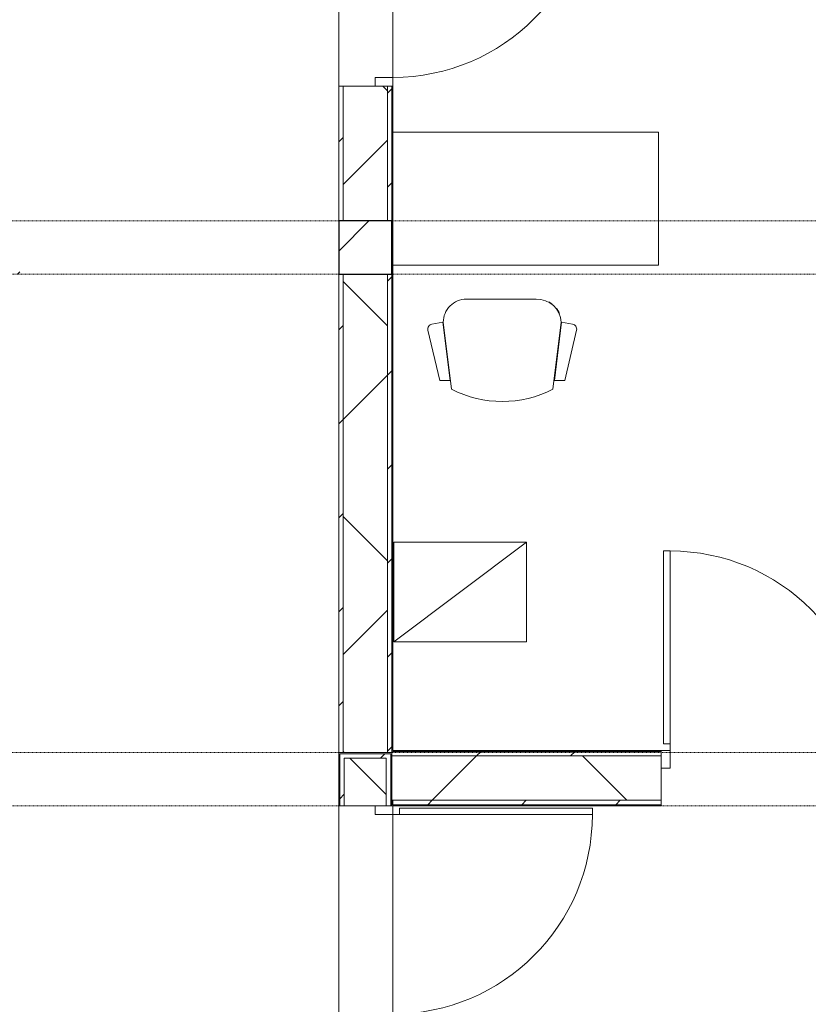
# Model space of a CAD drawing. Header units: centimetres. Extents: x 6036 to 22185, y 5782 to 11383.
# Tile 99 of 183: x 11497 to 11853, y 9940 to 10385. Entities that reach past the tile are written whole.
import ezdxf

# ---------------------------------------------------------------- set-up
doc = ezdxf.new("R2010")
doc.units = ezdxf.units.CM
doc.linetypes.add('Dash', pattern=[0.6, 0.3, -0.3])
for name, color, linetype, lineweight in [('A-COLS', 52, 'Continuous', 9), ('A-COLS-HDLN', 52, 'Dash', 9), ('A-DOOR', 31, 'Continuous', 9), ('A-DOOR-FRAM', 31, 'Continuous', 9), ('A-DOOR-OPNG', 31, 'Continuous', 9), ('A-FLOR', 192, 'Continuous', 9), ('A-WALL', 113, 'Continuous', 9), ('A-WALL-FNSH', 113, 'Continuous', 25), ('A-WALL-PATT', 111, 'Continuous', 25), ('I-FURN', 30, 'Continuous', 9), ('Q-CASE', 31, 'Continuous', 9)]:
    doc.layers.add(name, color=color, linetype=linetype, lineweight=lineweight)
pattern_1 = [(45, (5468.8, 0), (-21.2132, 21.2132), [])]
pattern_2 = [(45, (5468.8, 0), (-53.033, 53.033), []), (135, (5468.8, 0), (-53.033, -53.033), [])]

# ---------------------------------------------------------------- blocks, each defined once
blk = doc.blocks.new('DOOR_Drzwi-1S_P1 - C13-D_Drzwi_90x200_-8233007-7-01 ZestMeble')
at = {"layer": 'A-DOOR'}
for p, q in [((45, -12.25), (45, -102.25)), ((48, -15.25), (45, -15.25)), ((48, -15.25), (48, -102.25)), ((48, -102.25), (45, -102.25))]:
    blk.add_line(p, q, dxfattribs=at)
at = {"layer": 'A-DOOR-FRAM'}
for p, q in [((-45, -4.25), (-49, -4.25)), ((-49, -4.25), (-49, -12.25)), ((-45, -12.25), (-45, -4.25)), ((49, -4.25), (45, -4.25)), ((45, -4.25), (45, -12.25)), ((49, -12.25), (49, -4.25)), ((-49, -12.25), (-45, -12.25)), ((45, -12.25), (49, -12.25))]:
    blk.add_line(p, q, dxfattribs=at)
at = {"layer": 'A-DOOR-OPNG'}
blk.add_arc((45, -12.25), 90, 180, 270, dxfattribs=at)
blk = doc.blocks.new('DOOR_Drzwi-1S_P1 - C13-D_Drzwi_90x200_-8676130-7-01 ZestMeble')
at = {"layer": 'A-DOOR'}
for p, q in [((45, -12.5), (45, -102.5)), ((48, -15.5), (45, -15.5)), ((48, -15.5), (48, -102.5)), ((48, -102.5), (45, -102.5))]:
    blk.add_line(p, q, dxfattribs=at)
at = {"layer": 'A-DOOR-FRAM'}
for p, q in [((-45, -4.5), (-49, -4.5)), ((-49, -4.5), (-49, -12.5)), ((-45, -12.5), (-45, -4.5)), ((49, -4.5), (45, -4.5)), ((45, -4.5), (45, -12.5)), ((49, -12.5), (49, -4.5)), ((-49, -12.5), (-45, -12.5)), ((45, -12.5), (49, -12.5))]:
    blk.add_line(p, q, dxfattribs=at)
at = {"layer": 'A-DOOR-OPNG'}
blk.add_arc((45, -12.5), 90, 180, 270, dxfattribs=at)
blk = doc.blocks.new('GEMO_WregaPodstawowaDrewno - GEMO_WregaPodstawowaDrewno-5875956-7-01 ZestMeble')
at = {"layer": 'A-COLS-HDLN', "color": 254}
for p, q in [((-12, 391.15), (-12, -391.15)), ((12, -391.15), (12, 391.15))]:
    blk.add_line(p, q, dxfattribs=at)
blk = doc.blocks.new('GEMO_WregaPodstawowaDrewno - GEMO_WregaPodstawowaDrewno-V74-7-01 ZestMeble')
at = {"layer": 'A-COLS-HDLN', "color": 254}
for p, q in [((-12, 391.15), (-12, -391.15)), ((12, -391.15), (12, 391.15)), ((12, 96), (12, 96.5))]:
    blk.add_line(p, q, dxfattribs=at)
blk = doc.blocks.new('CASE_Blat-Instance_P1 - E21-S_Blat_Instx60__Recepcja-6000698-7-01 ZestMeble')
at = {"layer": 'Q-CASE'}
for p, q in [((136.2, 98.1), (16.2, 98.1)), ((16.2, 98.1), (16.2, 38.1)), ((16.2, 38.1), (16.2, 98.1)), ((16.2, 98.1), (136.2, 98.1)), ((136.2, 78.1), (136.2, 98.1)), ((136.2, 98.1), (136.2, 78.1)), ((16.2, 38.1), (136.04, 38.1)), ((136.04, 38.1), (16.2, 38.1))]:
    blk.add_line(p, q, dxfattribs=at)
blk = doc.blocks.new('FURN_FotelBiurowy_P1 - E2_FotelBiurowy-5864329-7-01 ZestMeble')
at = {"layer": 'I-FURN'}
for p, q in [((-22.86, 16), (-26.64, -14.24)), ((26.62, -14.24), (22.86, 16)), ((-28.25, 12), (-33.54, -10.74)), ((-28.25, 12), (-33.54, -10.74)), ((-23.54, 12), (-28.25, 12)), ((-23.54, 12), (-28.25, 12)), ((-26.78, -14.3), (-23.54, 12)), ((-26.78, -14.3), (-23.54, 12)), ((28.25, 12), (23.54, 12)), ((23.54, 12), (26.78, -14.3)), ((26.78, -14.3), (23.54, 12)), ((23.54, 12), (28.25, 12)), ((33.54, -10.74), (28.25, 12)), ((28.25, 12), (33.54, -10.74)), ((-31.77, -13.42), (-26.78, -14.3)), ((-31.77, -13.42), (-26.78, -14.3)), ((26.78, -14.3), (31.77, -13.42)), ((31.77, -13.42), (26.78, -14.3)), ((-15.24, -24.64), (16.23, -24.64))]:
    blk.add_line(p, q, dxfattribs=at)
for centre, radius, start, end in [((0, -28.69), 50.2, 62.9089, 117.0911), ((-31.38, -11.24), 2.21, 166.8942, 260), ((-31.38, -11.24), 2.21, 166.8942, 260), ((31.38, -11.24), 2.21, 280, 13.1058), ((31.38, -11.24), 2.21, 280, 13.1058), ((-15.71, -13.71), 10.94, 182.7998, 272.4813), ((16.23, -14.24), 10.4, 270, 0), ((-16.36, -14.24), 10.28, 203.3147, 217.447), ((-16.36, -14.24), 10.28, 233.4079, 243.4033)]:
    blk.add_arc(centre, radius, start, end, dxfattribs=at)
blk = doc.blocks.new('CASE_Szafa_P2 - E21-S_Regal_Instx60x100__Administracja_low-5866280-7-01 ZestMeble')
at = {"layer": 'Q-CASE'}
for p, q in [((30, 0), (-30, 0)), ((-30, 0), (-30, -45)), ((30, 0), (-30, 0)), ((-30, 0), (-30, -45)), ((-30, -45), (30, 0)), ((30, 0), (-30, 0)), ((30, -45), (30, 0)), ((30, -45), (30, 0)), ((-30, -45), (30, -45)), ((-30, -45), (30, -45))]:
    blk.add_line(p, q, dxfattribs=at)

msp = doc.modelspace()

# ---------------------------------------------------------------- hatches: boundary and pattern name
at = {"layer": 'A-COLS'}
h = msp.add_hatch(dxfattribs=at)
h.set_pattern_fill('FP_35', color=256, style=0, pattern_type=2)
h.set_pattern_definition([(45, (5468.8, 0), (-33.67596, 33.67596), [])])
h.paths.add_polyline_path([(12066.9, 10269.89), (12083.83, 10269.89), (12083.83, 10293.89), (12037.65, 10293.89), (12037.65, 10269.89), (12042.19, 10269.89)])
h.paths.add_polyline_path([(11640.56, 10269.89), (11664.56, 10269.89), (11664.56, 10293.89), (11640.56, 10293.89)])
h.paths.add_polyline_path([(11472.56, 10269.89), (11496.56, 10269.89), (11496.56, 10293.89), (11472.56, 10293.89), (11472.56, 10293.39)])
h.paths.add_polyline_path([(11099.47, 10269.89), (11099.47, 10293.89), (11053.28, 10293.89), (11053.28, 10269.89), (11078.7, 10269.89)])
at = {"layer": 'A-WALL-PATT', "lineweight": 9}
h = msp.add_hatch(dxfattribs=at)
h.set_pattern_fill('FP_13', color=256, style=0, pattern_type=2)
h.set_pattern_definition(pattern_1)
h.paths.add_polyline_path([(11642.56, 10293.89), (11642.56, 10354.66), (11640.56, 10354.66), (11640.56, 10293.89)])
h.paths.add_polyline_path([(11640.56, 10452.66), (11642.56, 10452.66), (11642.56, 10509.89), (11640.56, 10509.89), (11640.56, 10484.93)])
h = msp.add_hatch(dxfattribs=at)
h.set_pattern_fill('FP_14', color=256, style=0, pattern_type=2)
h.set_pattern_definition(pattern_2)
h.paths.add_polyline_path([(11646.92, 10293.89), (11662.56, 10293.89), (11662.56, 10354.66), (11642.56, 10354.66), (11642.56, 10293.89)])
h.paths.add_polyline_path([(11662.56, 10452.66), (11662.56, 10509.89), (11642.56, 10509.89), (11642.56, 10452.66)])
h = msp.add_hatch(dxfattribs=at)
h.set_pattern_fill('FP_13', color=256, style=0, pattern_type=2)
h.set_pattern_definition(pattern_1)
h.paths.add_polyline_path([(11664.56, 10293.89), (11664.56, 10354.66), (11662.56, 10354.66), (11662.56, 10293.89)])
h.paths.add_polyline_path([(11664.56, 10452.66), (11664.56, 10509.89), (11662.56, 10509.89), (11662.56, 10452.66)])
h = msp.add_hatch(dxfattribs=at)
h.set_pattern_fill('FP_13', color=256, style=0, pattern_type=2)
h.set_pattern_definition(pattern_1)
h.paths.add_polyline_path([(11642.56, 10053.89), (11642.56, 10269.89), (11640.56, 10269.89), (11640.56, 10053.89)])
h = msp.add_hatch(dxfattribs=at)
h.set_pattern_fill('FP_14', color=256, style=0, pattern_type=2)
h.set_pattern_definition(pattern_2)
h.paths.add_polyline_path([(11646.92, 10053.89), (11662.56, 10053.89), (11662.56, 10269.89), (11642.56, 10269.89), (11642.56, 10053.89)])
h = msp.add_hatch(dxfattribs=at)
h.set_pattern_fill('FP_13', color=256, style=0, pattern_type=2)
h.set_pattern_definition(pattern_1)
h.paths.add_polyline_path([(11664.56, 10053.89), (11664.56, 10269.89), (11662.56, 10269.89), (11662.56, 10053.89)])
h = msp.add_hatch(dxfattribs=at)
h.set_pattern_fill('FP_13', color=256, style=0, pattern_type=2)
h.set_pattern_definition(pattern_1)
h.paths.add_polyline_path([(11664.06, 10029.89), (11664.06, 10053.39), (11641.06, 10053.39), (11641.06, 10029.89), (11643.06, 10029.89), (11643.06, 10051.39), (11662.06, 10051.39), (11662.06, 10029.89)])
h.paths.add_polyline_path([(11475.06, 10029.89), (11475.06, 10051.39), (11494.06, 10051.39), (11494.06, 10029.89), (11496.06, 10029.89), (11496.06, 10053.39), (11473.06, 10053.39), (11473.06, 10029.89)])
h.paths.add_polyline_path([(11053.86, 10029.89), (11056.17, 10029.89), (11056.17, 10051.39), (11096.58, 10051.39), (11096.58, 10029.89), (11098.89, 10029.89), (11098.89, 10053.39), (11053.86, 10053.39), (11053.86, 10035.8)])
h = msp.add_hatch(dxfattribs=at)
h.set_pattern_fill('FP_13', color=256, style=0, pattern_type=2)
h.set_pattern_definition(pattern_1)
h.paths.add_polyline_path([(11664.56, 10052.39), (11786.15, 10052.39), (11786.15, 10054.39), (11665.06, 10054.39), (11665.06, 10053.89), (11664.56, 10053.89)])
h.paths.add_polyline_path([(11884.15, 10052.39), (12083.83, 10052.39), (12083.83, 10054.39), (11884.15, 10054.39)])
h = msp.add_hatch(dxfattribs=at)
h.set_pattern_fill('FP_14', color=256, style=0, pattern_type=2)
h.set_pattern_definition(pattern_2)
h.paths.add_polyline_path([(11662.06, 10029.89), (11662.06, 10051.39), (11643.06, 10051.39), (11643.06, 10029.89)])
h.paths.add_polyline_path([(11475.06, 10029.89), (11494.06, 10029.89), (11494.06, 10051.39), (11475.06, 10051.39), (11475.06, 10035.8)])
h.paths.add_polyline_path([(11056.17, 10029.89), (11096.58, 10029.89), (11096.58, 10051.39), (11056.17, 10051.39), (11056.17, 10035.8)])
h = msp.add_hatch(dxfattribs=at)
h.set_pattern_fill('FP_14', color=256, style=0, pattern_type=2)
h.set_pattern_definition(pattern_2)
h.paths.add_polyline_path([(11665.06, 10032.39), (11786.15, 10032.39), (11786.15, 10052.39), (11664.56, 10052.39), (11664.56, 10032.39)])
h.paths.add_polyline_path([(11884.15, 10032.39), (12083.83, 10032.39), (12083.83, 10052.39), (11884.15, 10052.39), (11884.15, 10035.8)])
h = msp.add_hatch(dxfattribs=at)
h.set_pattern_fill('FP_13', color=256, style=0, pattern_type=2)
h.set_pattern_definition(pattern_1)
h.paths.add_polyline_path([(11665.06, 10030.39), (11786.15, 10030.39), (11786.15, 10032.39), (11665.06, 10032.39)])
h.paths.add_polyline_path([(11884.15, 10030.39), (12083.83, 10030.39), (12083.83, 10032.39), (11884.15, 10032.39)])

# ---------------------------------------------------------------- linework, layer by layer
at = {"layer": 'A-COLS', "lineweight": 25}
for p, q in [((11664.56, 10293.89), (11640.56, 10293.89)), ((11640.56, 10293.89), (11640.56, 10269.89)), ((11664.56, 10269.89), (11664.56, 10293.89)), ((11640.56, 10269.89), (11664.56, 10269.89))]:
    msp.add_line(p, q, dxfattribs=at)
at = {"layer": 'A-FLOR'}
for p, q in [((11640.56, 10354.66), (11640.56, 10452.66)), ((11665.06, 10452.66), (11665.06, 10354.66)), ((11640.56, 9931.89), (11640.56, 10029.89)), ((11665.06, 10029.89), (11665.06, 9931.89))]:
    msp.add_line(p, q, dxfattribs=at)
at = {"layer": 'A-WALL', "color": 9, "lineweight": 18}
for p, q in [((11662.56, 10354.66), (11642.56, 10354.66)), ((11642.56, 10293.89), (11642.56, 10354.66)), ((11662.56, 10293.89), (11662.56, 10354.66)), ((11642.56, 10293.89), (11662.56, 10293.89)), ((11662.56, 10269.89), (11642.56, 10269.89)), ((11642.56, 10053.89), (11642.56, 10269.89)), ((11662.56, 10053.89), (11662.56, 10269.89)), ((11642.56, 10053.89), (11662.56, 10053.89)), ((11643.06, 10051.39), (11643.06, 10029.89)), ((11662.06, 10051.39), (11643.06, 10051.39)), ((11662.06, 10029.89), (11662.06, 10051.39)), ((11786.15, 10052.39), (11664.56, 10052.39)), ((11664.56, 10052.39), (11664.56, 10032.39)), ((11786.15, 10032.39), (11786.15, 10052.39)), ((11786.15, 10032.39), (11664.56, 10032.39)), ((11643.06, 10029.89), (11662.06, 10029.89))]:
    msp.add_line(p, q, dxfattribs=at)
at = {"layer": 'A-WALL'}
for p, q in [((11664.56, 10293.89), (11664.56, 10354.66)), ((11664.56, 10053.89), (11664.56, 10269.89)), ((11641.06, 10053.39), (11641.06, 10029.89)), ((11664.06, 10053.39), (11641.06, 10053.39)), ((11664.06, 10029.89), (11664.06, 10053.39)), ((11665.06, 10053.89), (11664.56, 10053.89)), ((11786.15, 10054.39), (11665.06, 10054.39)), ((11665.06, 10054.39), (11665.06, 10053.89)), ((11665.06, 10032.39), (11665.06, 10030.39)), ((11786.15, 10030.39), (11665.06, 10030.39))]:
    msp.add_line(p, q, dxfattribs=at)
at = {"layer": 'A-WALL-FNSH', "color": 253, "lineweight": 9}
for p, q in [((11640.56, 10354.66), (11640.56, 10293.89)), ((11642.56, 10354.66), (11640.56, 10354.66)), ((11665.06, 10354.66), (11662.56, 10354.66)), ((11665.06, 10054.89), (11665.06, 10354.66)), ((11640.56, 10293.89), (11642.56, 10293.89)), ((11662.56, 10293.89), (11664.56, 10293.89)), ((11664.56, 10293.89), (11664.56, 10269.89)), ((11640.56, 10269.89), (11640.56, 10053.89)), ((11642.56, 10269.89), (11640.56, 10269.89)), ((11664.56, 10269.89), (11662.56, 10269.89)), ((11664.56, 10053.89), (11640.56, 10053.89)), ((11640.56, 10053.89), (11640.56, 10029.89)), ((11640.56, 10053.89), (11642.56, 10053.89)), ((11662.56, 10053.89), (11664.56, 10053.89)), ((11664.56, 10029.89), (11664.56, 10053.89)), ((11664.56, 10053.89), (11664.56, 10052.39)), ((11786.15, 10054.89), (11665.06, 10054.89)), ((11786.15, 10052.39), (11786.15, 10054.89)), ((11664.56, 10032.39), (11664.56, 10029.89)), ((11786.15, 10029.89), (11786.15, 10032.39)), ((11640.56, 10029.89), (11641.06, 10029.89)), ((11641.06, 10029.89), (11643.06, 10029.89)), ((11662.06, 10029.89), (11664.06, 10029.89)), ((11664.06, 10029.89), (11664.56, 10029.89)), ((11664.56, 10029.89), (11786.15, 10029.89))]:
    msp.add_line(p, q, dxfattribs=at)

# ---------------------------------------------------------------- block references
at = {"layer": 'A-COLS-HDLN', "color": 254, "rotation": 269.9999999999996}
for name, p in [('GEMO_WregaPodstawowaDrewno - GEMO_WregaPodstawowaDrewno-5875956-7-01 ZestMeble', (11568.56, 10281.89)), ('GEMO_WregaPodstawowaDrewno - GEMO_WregaPodstawowaDrewno-V74-7-01 ZestMeble', (11568.56, 10041.89))]:
    msp.add_blockref(name, p, dxfattribs=at)
at = {"layer": 'A-DOOR'}
for name, p, rotation in [('DOOR_Drzwi-1S_P1 - C13-D_Drzwi_90x200_-8233007-7-01 ZestMeble', (11652.81, 10403.66), 90), ('DOOR_Drzwi-1S_P1 - C13-D_Drzwi_90x200_-8676130-7-01 ZestMeble', (11835.15, 10042.39), 180), ('DOOR_Drzwi-1S_P1 - C13-D_Drzwi_90x200_-8233007-7-01 ZestMeble', (11652.81, 9980.89), 90)]:
    msp.add_blockref(name, p, dxfattribs=dict(at, rotation=rotation))
at = {"layer": 'I-FURN', "rotation": 180}
msp.add_blockref('FURN_FotelBiurowy_P1 - E2_FotelBiurowy-5864329-7-01 ZestMeble', (11714.4, 10233.89), dxfattribs=at)
at = {"layer": 'Q-CASE', "rotation": 180}
msp.add_blockref('CASE_Blat-Instance_P1 - E21-S_Blat_Instx60__Recepcja-6000698-7-01 ZestMeble', (11801.1, 10371.99), dxfattribs=at)
at = {"layer": 'Q-CASE'}
msp.add_blockref('CASE_Szafa_P2 - E21-S_Regal_Instx60x100__Administracja_low-5866280-7-01 ZestMeble', (11695.4, 10148.89), dxfattribs=at)

doc.saveas('drawing.dxf')
